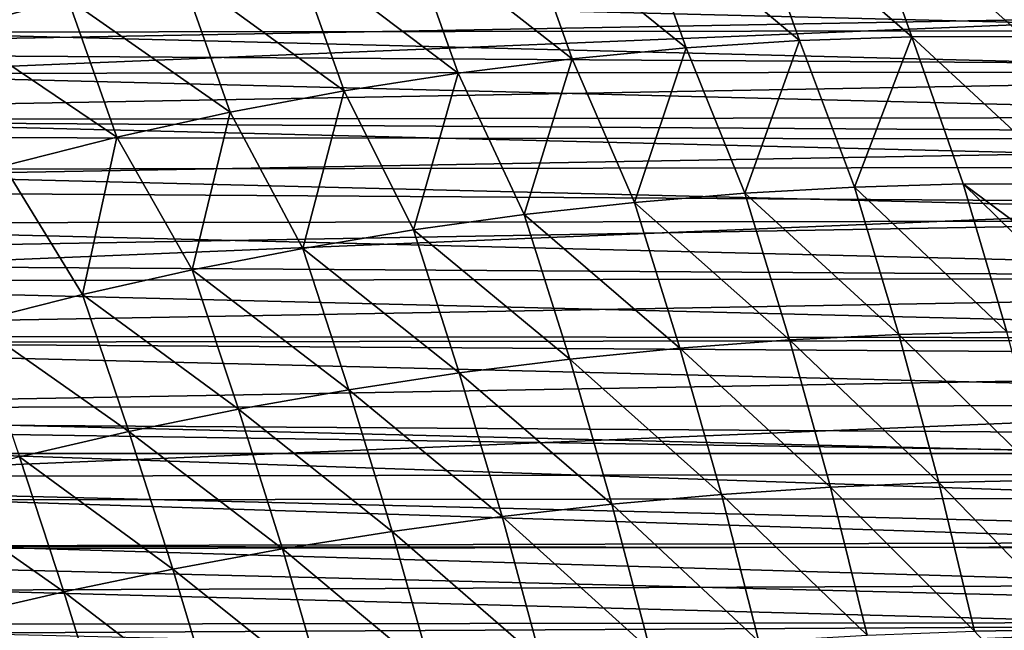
# Model space of a CAD drawing. Header units: metres. Extents: x -24 to 127, y -24 to 24.
# Tile 66 of 151: x -5.07 to 3.46, y 9.18 to 14.48. Entities that reach past the tile are written whole.
import ezdxf

# ---------------------------------------------------------------- set-up
doc = ezdxf.new("R2010")
doc.units = ezdxf.units.M
doc.layers.add('solid_12_381_051_XXX', color=7, linetype='CONTINUOUS')

msp = doc.modelspace()

# ---------------------------------------------------------------- linework, layer by layer
at = {"layer": 'solid_12_381_051_XXX'}
for points in [[(-5.322858, 15.80493, 145.465271), (-5.622161, 14.401155, 145.521362), (-4.653552, 14.664746, 145.537399)], [(1.234565, 15.566885, 145.621689), (0.254616, 15.497244, 145.609146), (1.685246, 14.29965, 145.697647)], [(2.20905, 15.604321, 145.633591), (1.234565, 15.566885, 145.621689), (2.660675, 14.333005, 145.711334)], [(1.234565, 15.566885, 145.621689), (1.685246, 14.29965, 145.697647), (2.660675, 14.333005, 145.711334)], [(2.20905, 15.604321, 145.633591), (2.660675, 14.333005, 145.711334), (3.627831, 14.335196, 145.724319)], [(3.550888, 14.560663, 145.710785), (2.20905, 15.604321, 145.633591), (3.627831, 14.335196, 145.724319)], [(0.254616, 15.497244, 145.609146), (-0.728696, 15.395363, 145.595978), (0.70331, 14.236054, 145.683228)], [(0.254616, 15.497244, 145.609146), (0.70331, 14.236054, 145.683228), (1.685246, 14.29965, 145.697647)], [(-0.728696, 15.395363, 145.595978), (-1.71327, 15.261207, 145.582199), (-0.283027, 14.142127, 145.668106)], [(-0.728696, 15.395363, 145.595978), (-0.283027, 14.142127, 145.668106), (0.70331, 14.236054, 145.683228)], [(-1.71327, 15.261207, 145.582199), (-2.697005, 15.094742, 145.567825), (-1.271657, 14.017781, 145.652283)], [(-1.71327, 15.261207, 145.582199), (-1.271657, 14.017781, 145.652283), (-0.283027, 14.142127, 145.668106)], [(18.683865, 15.064411, -4), (-19.863708, 13.470354, -4), (-18.657721, 15.096644, -4)], [(19.88866, 13.433301, -4), (-19.863708, 13.470354, -4), (18.683865, 15.064411, -4)], [(-2.697005, 15.094742, 145.567825), (-3.677799, 14.895933, 145.552887), (-2.260475, 13.862928, 145.635788)], [(-2.697005, 15.094742, 145.567825), (-2.260475, 13.862928, 145.635788), (-1.271657, 14.017781, 145.652283)], [(-3.677799, 14.895933, 145.552887), (-4.653552, 14.664746, 145.537399), (-3.247372, 13.677479, 145.618637)], [(-3.677799, 14.895933, 145.552887), (-3.247372, 13.677479, 145.618637), (-2.260475, 13.862928, 145.635788)], [(-11.438014, 14.204074, 143.050308), (-10.727986, 14.748237, 143.050308), (10.913388, 14.611583, 143.050308)], [(-5.677474, 14.690869, 127.000305), (-6.439766, 14.37314, 127.000305), (6.409543, 14.386617, 127.000305)], [(-5.677474, 14.690869, 127.000305), (6.409543, 14.386617, 127.000305), (5.649964, 14.701528, 127.000305)], [(-11.438014, 14.204074, 143.050308), (10.913388, 14.611583, 143.050308), (11.618833, 14.056414, 143.050308)], [(-4.653552, 14.664746, 145.537399), (-5.622161, 14.401155, 145.521362), (-4.230242, 13.461345, 145.600861)], [(-4.653552, 14.664746, 145.537399), (-4.230242, 13.461345, 145.600861), (-3.247372, 13.677479, 145.618637)], [(-6.439766, 14.37314, 127.000305), (-7.187813, 14.01328, 127.000305), (7.155359, 14.029919, 127.000305)], [(-6.439766, 14.37314, 127.000305), (7.155359, 14.029919, 127.000305), (6.409543, 14.386617, 127.000305)], [(-5.622161, 14.401155, 145.521362), (-5.206979, 13.214457, 145.582443), (-4.230242, 13.461345, 145.600861)], [(3.627831, 14.335196, 145.724319), (2.660675, 14.333005, 145.711334), (4.040392, 13.055229, 145.79689)], [(1.685246, 14.29965, 145.697647), (0.70331, 14.236054, 145.683228), (1.213001, 12.976148, 145.752472)], [(1.685246, 14.29965, 145.697647), (1.213001, 12.976148, 145.752472), (2.16284, 13.029534, 145.768005)], [(2.660675, 14.333005, 145.711334), (1.685246, 14.29965, 145.697647), (2.16284, 13.029534, 145.768005)], [(2.660675, 14.333005, 145.711334), (2.16284, 13.029534, 145.768005), (3.105699, 13.056617, 145.782776)], [(2.660675, 14.333005, 145.711334), (3.105699, 13.056617, 145.782776), (4.040392, 13.055229, 145.79689)], [(-12.120797, 13.626561, 143.050308), (-11.438014, 14.204074, 143.050308), (11.618833, 14.056414, 143.050308)], [(0.70331, 14.236054, 145.683228), (-0.283027, 14.142127, 145.668106), (0.258067, 12.896335, 145.736206)], [(0.70331, 14.236054, 145.683228), (0.258067, 12.896335, 145.736206), (1.213001, 12.976148, 145.752472)], [(-0.283027, 14.142127, 145.668106), (-1.271657, 14.017781, 145.652283), (-0.700074, 12.789972, 145.719208)], [(-0.283027, 14.142127, 145.668106), (-0.700074, 12.789972, 145.719208), (0.258067, 12.896335, 145.736206)], [(-12.120797, 13.626561, 143.050308), (11.618833, 14.056414, 143.050308), (12.296084, 13.468401, 143.050308)], [(-7.187813, 14.01328, 127.000305), (-7.917018, 13.614496, 127.000305), (7.882864, 13.634417, 127.000305)], [(-7.187813, 14.01328, 127.000305), (7.882864, 13.634417, 127.000305), (7.155359, 14.029919, 127.000305)], [(-1.271657, 14.017781, 145.652283), (-2.260475, 13.862928, 145.635788), (-1.659537, 12.65694, 145.701492)], [(-1.271657, 14.017781, 145.652283), (-1.659537, 12.65694, 145.701492), (-0.700074, 12.789972, 145.719208)], [(-2.260475, 13.862928, 145.635788), (-3.247372, 13.677479, 145.618637), (-2.618436, 12.497111, 145.683105)], [(-2.260475, 13.862928, 145.635788), (-2.618436, 12.497111, 145.683105), (-1.659537, 12.65694, 145.701492)], [(-3.247372, 13.677479, 145.618637), (-4.230242, 13.461345, 145.600861), (-3.574884, 12.310368, 145.664047)], [(-3.247372, 13.677479, 145.618637), (-3.574884, 12.310368, 145.664047), (-2.618436, 12.497111, 145.683105)], [(-12.770666, 13.02044, 143.050308), (-12.120797, 13.626561, 143.050308), (12.296084, 13.468401, 143.050308)], [(-7.917018, 13.614496, 127.000305), (-8.620625, 13.181055, 127.000305), (8.585414, 13.20407, 127.000305)], [(-7.917018, 13.614496, 127.000305), (8.585414, 13.20407, 127.000305), (7.882864, 13.634417, 127.000305)], [(19.88866, 13.433301, -4), (-20.927721, 11.747071, -4), (-19.863708, 13.470354, -4)], [(20.949934, 11.707642, -4), (-20.927721, 11.747071, -4), (19.88866, 13.433301, -4)], [(-12.770666, 13.02044, 143.050308), (12.296084, 13.468401, 143.050308), (12.939443, 12.852731, 143.050308)], [(-4.230242, 13.461345, 145.600861), (-5.206979, 13.214457, 145.582443), (-4.526995, 12.096588, 145.644348)], [(-4.230242, 13.461345, 145.600861), (-4.526995, 12.096588, 145.644348), (-3.574884, 12.310368, 145.664047)], [(-8.620625, 13.181055, 127.000305), (-9.295681, 12.714533, 127.000305), (9.260136, 12.74038, 127.000305)], [(-8.620625, 13.181055, 127.000305), (9.260136, 12.74038, 127.000305), (8.585414, 13.20407, 127.000305)], [(-5.206979, 13.214457, 145.582443), (-5.472875, 11.855959, 145.624023), (-4.526995, 12.096588, 145.644348)], [(3.105699, 13.056617, 145.782776), (2.16284, 13.029534, 145.768005), (3.484005, 11.774119, 145.847076)], [(3.105699, 13.056617, 145.782776), (3.484005, 11.774119, 145.847076), (4.412667, 11.773186, 145.862381)], [(4.303165, 12.165165, 145.843124), (3.105699, 13.056617, 145.782776), (4.412667, 11.773186, 145.862381)], [(4.303165, 12.165165, 145.843124), (4.040392, 13.055229, 145.79689), (3.105699, 13.056617, 145.782776)], [(-13.388108, 12.384913, 143.050308), (-12.770666, 13.02044, 143.050308), (12.939443, 12.852731, 143.050308)], [(1.213001, 12.976148, 145.752472), (0.258067, 12.896335, 145.736206), (1.600817, 11.703634, 145.813995)], [(2.16284, 13.029534, 145.768005), (1.213001, 12.976148, 145.752472), (2.546147, 11.750876, 145.830948)], [(1.213001, 12.976148, 145.752472), (1.600817, 11.703634, 145.813995), (2.546147, 11.750876, 145.830948)], [(2.16284, 13.029534, 145.768005), (2.546147, 11.750876, 145.830948), (3.484005, 11.774119, 145.847076)], [(0.258067, 12.896335, 145.736206), (-0.700074, 12.789972, 145.719208), (0.649834, 11.632238, 145.796249)], [(0.258067, 12.896335, 145.736206), (0.649834, 11.632238, 145.796249), (1.600817, 11.703634, 145.813995)], [(-13.388108, 12.384913, 143.050308), (12.939443, 12.852731, 143.050308), (13.549237, 12.208608, 143.050308)], [(-9.295681, 12.714533, 127.000305), (-9.946447, 12.212061, 127.000305), (9.911241, 12.240705, 127.000305)], [(-9.295681, 12.714533, 127.000305), (9.911241, 12.240705, 127.000305), (9.260136, 12.74038, 127.000305)], [(-0.700074, 12.789972, 145.719208), (-1.659537, 12.65694, 145.701492), (-0.304984, 11.536532, 145.777725)], [(-0.700074, 12.789972, 145.719208), (-0.304984, 11.536532, 145.777725), (0.649834, 11.632238, 145.796249)], [(-1.659537, 12.65694, 145.701492), (-2.618436, 12.497111, 145.683105), (-1.26182, 11.416361, 145.758438)], [(-1.659537, 12.65694, 145.701492), (-1.26182, 11.416361, 145.758438), (-0.304984, 11.536532, 145.777725)], [(-2.618436, 12.497111, 145.683105), (-3.574884, 12.310368, 145.664047), (-2.218855, 11.271569, 145.738419)], [(-2.618436, 12.497111, 145.683105), (-2.218855, 11.271569, 145.738419), (-1.26182, 11.416361, 145.758438)], [(-13.975483, 11.718141, 143.050308), (-13.388108, 12.384913, 143.050308), (13.549237, 12.208608, 143.050308)], [(-3.574884, 12.310368, 145.664047), (-4.526995, 12.096588, 145.644348), (-3.174272, 11.102, 145.717667)], [(-3.574884, 12.310368, 145.664047), (-3.174272, 11.102, 145.717667), (-2.218855, 11.271569, 145.738419)], [(-13.975483, 11.718141, 143.050308), (13.549237, 12.208608, 143.050308), (14.127891, 11.533994, 143.050308)], [(-9.946447, 12.212061, 127.000305), (-10.569921, 11.676511, 127.000305), (10.535666, 11.707589, 127.000305)], [(-9.946447, 12.212061, 127.000305), (10.535666, 11.707589, 127.000305), (9.911241, 12.240705, 127.000305)], [(-4.526995, 12.096588, 145.644348), (-5.472875, 11.855959, 145.624023), (-4.126252, 10.907506, 145.696213)], [(-4.526995, 12.096588, 145.644348), (-4.126252, 10.907506, 145.696213), (-3.174272, 11.102, 145.717667)], [(-5.472875, 11.855959, 145.624023), (-5.072961, 10.688263, 145.674088), (-4.126252, 10.907506, 145.696213)], [(20.949934, 11.707642, -4), (-21.851299, 9.924603, -4), (-20.927721, 11.747071, -4)], [(21.869095, 9.885141, -4), (-21.851299, 9.924603, -4), (20.949934, 11.707642, -4)], [(-14.52992, 11.023293, 143.050308), (-13.975483, 11.718141, 143.050308), (14.127891, 11.533994, 143.050308)], [(-10.569921, 11.676511, 127.000305), (11.129966, 11.143844, 127.000305), (10.535666, 11.707589, 127.000305)], [(1.600817, 11.703634, 145.813995), (0.649834, 11.632238, 145.796249), (1.954551, 10.425316, 145.869141)], [(2.546147, 11.750876, 145.830948), (1.600817, 11.703634, 145.813995), (2.893358, 10.466455, 145.887314)], [(1.600817, 11.703634, 145.813995), (1.954551, 10.425316, 145.869141), (2.893358, 10.466455, 145.887314)], [(3.484005, 11.774119, 145.847076), (2.546147, 11.750876, 145.830948), (3.824462, 10.486028, 145.904617)], [(2.546147, 11.750876, 145.830948), (2.893358, 10.466455, 145.887314), (3.824462, 10.486028, 145.904617)], [(-10.569921, 11.676511, 127.000305), (-11.162709, 11.111041, 127.000305), (11.129966, 11.143844, 127.000305)], [(0.649834, 11.632238, 145.796249), (-0.304984, 11.536532, 145.777725), (1.00976, 10.362433, 145.850128)], [(0.649834, 11.632238, 145.796249), (1.00976, 10.362433, 145.850128), (1.954551, 10.425316, 145.869141)], [(-14.52992, 11.023293, 143.050308), (14.127891, 11.533994, 143.050308), (14.672848, 10.832205, 143.050308)], [(-0.304984, 11.536532, 145.777725), (-1.26182, 11.416361, 145.758438), (0.060705, 10.277626, 145.830307)], [(-0.304984, 11.536532, 145.777725), (0.060705, 10.277626, 145.830307), (1.00976, 10.362433, 145.850128)], [(-1.26182, 11.416361, 145.758438), (-2.218855, 11.271569, 145.738419), (-0.890897, 10.170715, 145.809662)], [(-1.26182, 11.416361, 145.758438), (-0.890897, 10.170715, 145.809662), (0.060705, 10.277626, 145.830307)], [(-2.218855, 11.271569, 145.738419), (-3.174272, 11.102, 145.717667), (-1.843325, 10.041522, 145.788239)], [(-2.218855, 11.271569, 145.738419), (-1.843325, 10.041522, 145.788239), (-0.890897, 10.170715, 145.809662)], [(-11.162709, 11.111041, 127.000305), (-11.726308, 10.513709, 127.000305), (11.6958, 10.547448, 127.000305)], [(-11.162709, 11.111041, 127.000305), (11.6958, 10.547448, 127.000305), (11.129966, 11.143844, 127.000305)], [(-3.174272, 11.102, 145.717667), (-4.126252, 10.907506, 145.696213), (-2.794861, 9.889866, 145.766068)], [(-3.174272, 11.102, 145.717667), (-2.794861, 9.889866, 145.766068), (-1.843325, 10.041522, 145.788239)], [(5.719479, 10.718798, 143.050308), (-14.52992, 11.023293, 143.050308), (14.672848, 10.832205, 143.050308)], [(5.719479, 10.718798, 143.050308), (-5.719479, 10.718798, 143.050308), (-14.52992, 11.023293, 143.050308)], [(-4.126252, 10.907506, 145.696213), (-5.072961, 10.688263, 145.674088), (-3.743785, 9.715577, 145.743134)], [(-4.126252, 10.907506, 145.696213), (-3.743785, 9.715577, 145.743134), (-2.794861, 9.889866, 145.766068)], [(-5.072961, 10.688263, 145.674088), (-6.012537, 10.444948, 145.651367), (-4.688352, 9.518821, 145.719498)], [(-5.719559, 10.315196, 143.029892), (-5.719479, 10.718798, 143.050308), (5.719559, 10.327926, 143.031158)], [(5.719559, 10.327926, 143.031158), (-5.719479, 10.718798, 143.050308), (5.719479, 10.718798, 143.050308)], [(-5.072961, 10.688263, 145.674088), (-4.688352, 9.518821, 145.719498), (-3.743785, 9.715577, 145.743134)], [(-11.726308, 10.513709, 127.000305), (-12.26127, 9.88425, 127.000305), (12.233667, 9.918299, 127.000305)], [(-11.726308, 10.513709, 127.000305), (12.233667, 9.918299, 127.000305), (11.6958, 10.547448, 127.000305)], [(-6.012537, 10.444948, 145.651367), (-5.626783, 9.300223, 145.695206), (-4.688352, 9.518821, 145.719498)], [(1.954551, 10.425316, 145.869141), (1.00976, 10.362433, 145.850128), (2.272213, 9.141001, 145.917892)], [(2.893358, 10.466455, 145.887314), (1.954551, 10.425316, 145.869141), (3.203147, 9.176186, 145.937088)], [(1.954551, 10.425316, 145.869141), (2.272213, 9.141001, 145.917892), (3.203147, 9.176186, 145.937088)], [(3.824462, 10.486028, 145.904617), (2.893358, 10.466455, 145.887314), (4.126405, 9.192322, 145.955399)], [(2.893358, 10.466455, 145.887314), (3.203147, 9.176186, 145.937088), (4.126405, 9.192322, 145.955399)], [(-5.719559, 10.315196, 143.029892), (5.719559, 10.327926, 143.031158), (5.719559, 9.945551, 142.974854)], [(1.00976, 10.362433, 145.850128), (0.060705, 10.277626, 145.830307), (1.335196, 9.086572, 145.897827)], [(1.00976, 10.362433, 145.850128), (1.335196, 9.086572, 145.897827), (2.272213, 9.141001, 145.917892)], [(-5.719559, 9.918334, 142.969391), (-5.719559, 10.315196, 143.029892), (5.719559, 9.945551, 142.974854)], [(0.060705, 10.277626, 145.830307), (-0.890897, 10.170715, 145.809662), (0.39369, 9.012707, 145.876907)], [(0.060705, 10.277626, 145.830307), (0.39369, 9.012707, 145.876907), (1.335196, 9.086572, 145.897827)], [(-0.890897, 10.170715, 145.809662), (-1.843325, 10.041522, 145.788239), (-0.550711, 8.919211, 145.855133)], [(-0.890897, 10.170715, 145.809662), (-0.550711, 8.919211, 145.855133), (0.39369, 9.012707, 145.876907)], [(-1.843325, 10.041522, 145.788239), (-2.794861, 9.889866, 145.766068), (-1.496414, 8.805892, 145.832565)], [(-1.843325, 10.041522, 145.788239), (-1.496414, 8.805892, 145.832565), (-0.550711, 8.919211, 145.855133)], [(21.869095, 9.885141, -4), (-22.614536, 8.035113, -4), (-21.851299, 9.924603, -4)], [(-12.26127, 9.88425, 127.000305), (12.738379, 9.262078, 127.000305), (12.233667, 9.918299, 127.000305)], [(-5.719559, 9.918334, 142.969391), (5.719559, 9.945551, 142.974854), (5.719559, 9.575377, 142.883392)], [(-5.719559, 9.532127, 142.870224), (-5.719559, 9.918334, 142.969391), (5.719559, 9.575377, 142.883392)], [(22.627668, 7.998378, -4), (-22.614536, 8.035113, -4), (21.869095, 9.885141, -4)], [(-12.26127, 9.88425, 127.000305), (-12.762796, 9.228336, 127.000305), (12.738379, 9.262078, 127.000305)], [(-2.794861, 9.889866, 145.766068), (-3.743785, 9.715577, 145.743134), (-2.441826, 8.672555, 145.809189)], [(-2.794861, 9.889866, 145.766068), (-2.441826, 8.672555, 145.809189), (-1.496414, 8.805892, 145.832565)], [(-3.743785, 9.715577, 145.743134), (-4.688352, 9.518821, 145.719498), (-3.385352, 8.519018, 145.785034)], [(-3.743785, 9.715577, 145.743134), (-3.385352, 8.519018, 145.785034), (-2.441826, 8.672555, 145.809189)], [(-5.719559, 9.532127, 142.870224), (5.719559, 9.575377, 142.883392), (5.719559, 9.222418, 142.759857)], [(-5.719559, 9.160452, 142.734268), (-5.719559, 9.532127, 142.870224), (5.719559, 9.222418, 142.759857)], [(-4.688352, 9.518821, 145.719498), (-5.626783, 9.300223, 145.695206), (-4.325365, 8.345432, 145.760147)], [(-4.688352, 9.518821, 145.719498), (-4.325365, 8.345432, 145.760147), (-3.385352, 8.519018, 145.785034)], [(-5.626783, 9.300223, 145.695206), (-5.260201, 8.152365, 145.734573), (-4.325365, 8.345432, 145.760147)], [(-12.762796, 9.228336, 127.000305), (-13.226402, 8.551184, 127.000305), (13.205086, 8.583994, 127.000305)], [(-12.762796, 9.228336, 127.000305), (13.205086, 8.583994, 127.000305), (12.738379, 9.262078, 127.000305)], [(-5.719559, 9.160452, 142.734268), (5.719559, 9.222418, 142.759857), (5.719559, 8.883625, 142.604477)], [(4.126405, 9.192322, 145.955399), (3.203147, 9.176186, 145.937088), (4.390017, 7.892994, 145.999451)]]:
    msp.add_3dface(points, dxfattribs=at)

doc.saveas('drawing.dxf')
